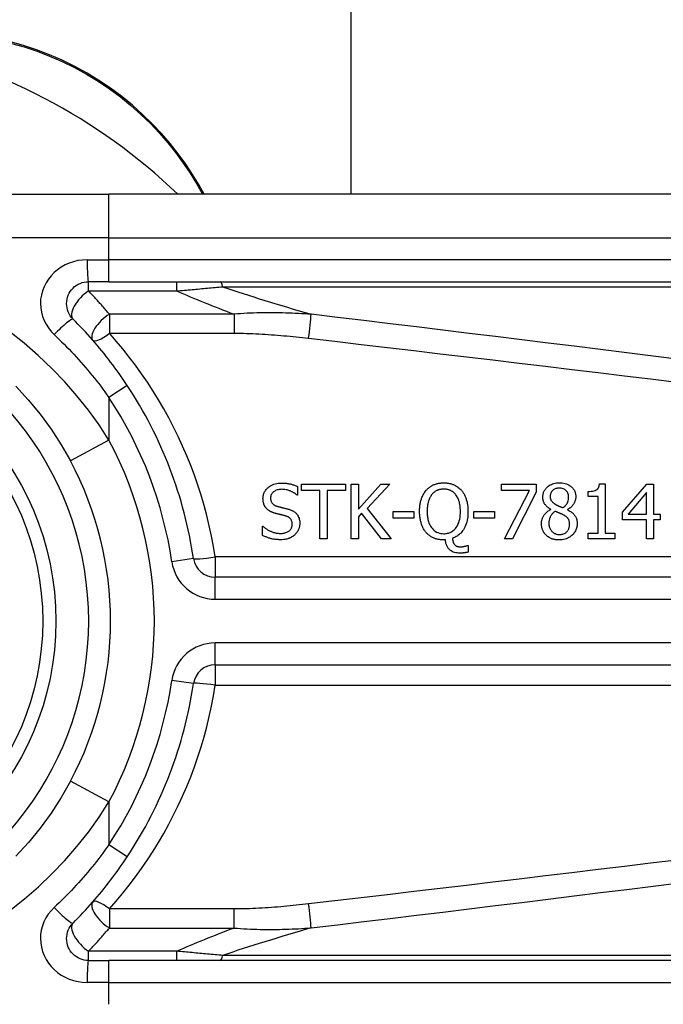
# Model space of a CAD drawing. Header units: inches. Extents: x 15 to 513, y 46 to 241.
# Tile 170 of 256: x 122.037 to 122.615, y 146.774 to 147.659. Entities that reach past the tile are written whole.
import ezdxf

# ---------------------------------------------------------------- set-up
doc = ezdxf.new("R2010")
doc.units = ezdxf.units.IN
doc.header["$MEASUREMENT"] = 0
doc.layers.add('Visible Edges(ANSI)', color=7, linetype='Continuous', lineweight=25)
doc.layers.add('Visible Tangent Edges(ANSI)', color=7, linetype='Continuous', lineweight=25)

msp = doc.modelspace()

# ---------------------------------------------------------------- linework, layer by layer
at = {"layer": 'Visible Edges(ANSI)'}
for p, q in [((122.33463, 147.50267), (122.33463, 162.37381)), ((122.20245, 147.50267), (122.19783, 147.51067)), ((121.87956, 147.50267), (122.11682, 147.50267)), ((122.76588, 147.50267), (122.11682, 147.50267)), ((122.11682, 147.42393), (122.09839, 147.42393)), ((122.11682, 147.42393), (122.76588, 147.42393)), ((122.29007, 147.24206), (122.32963, 147.24206)), ((122.29007, 147.23624), (122.29007, 147.24206)), ((122.32963, 147.24206), (122.32963, 147.23624)), ((122.33462, 147.19285), (122.33462, 147.24206)), ((122.33462, 147.24206), (122.34116, 147.24206)), ((122.34116, 147.24206), (122.34116, 147.21945)), ((122.34116, 147.21945), (122.36134, 147.24206)), ((122.36931, 147.24206), (122.34893, 147.22009)), ((122.36134, 147.24206), (122.36931, 147.24206)), ((122.46973, 147.23628), (122.46973, 147.24206)), ((122.46973, 147.24206), (122.50096, 147.24206)), ((122.50096, 147.24206), (122.50096, 147.23468)), ((122.55795, 147.24222), (122.56305, 147.24222)), ((122.56305, 147.24222), (122.56305, 147.19787)), ((122.57856, 147.2167), (122.60058, 147.24206)), ((122.60058, 147.24206), (122.60664, 147.24206)), ((122.60664, 147.24206), (122.60664, 147.21506)), ((122.28652, 147.23975), (122.28652, 147.23193)), ((122.30658, 147.23624), (122.29007, 147.23624)), ((122.30658, 147.19285), (122.30658, 147.23624)), ((122.32963, 147.23624), (122.31312, 147.23624)), ((122.31312, 147.23624), (122.31312, 147.19285)), ((122.49513, 147.23628), (122.46973, 147.23628)), ((122.47264, 147.19285), (122.49513, 147.23628)), ((122.50096, 147.23468), (122.47966, 147.19285)), ((122.54778, 147.23085), (122.54778, 147.23536)), ((122.6003, 147.23428), (122.58375, 147.21506)), ((122.6003, 147.21506), (122.6003, 147.23428)), ((122.28652, 147.23193), (122.28604, 147.23193)), ((122.55671, 147.23085), (122.54778, 147.23085)), ((122.55671, 147.19787), (122.55671, 147.23085)), ((122.34403, 147.21574), (122.34116, 147.21251)), ((122.36201, 147.19285), (122.34403, 147.21574)), ((122.34893, 147.22009), (122.37051, 147.19285)), ((122.37242, 147.21139), (122.37242, 147.21737)), ((122.37242, 147.21737), (122.39105, 147.21737)), ((122.39105, 147.21737), (122.39105, 147.21139)), ((122.44489, 147.21139), (122.44489, 147.21737)), ((122.44489, 147.21737), (122.46351, 147.21737)), ((122.46351, 147.21737), (122.46351, 147.21139)), ((122.51416, 147.21913), (122.51416, 147.21933)), ((122.52915, 147.21905), (122.52915, 147.21885)), ((122.57856, 147.20976), (122.57856, 147.2167)), ((122.58375, 147.21506), (122.6003, 147.21506)), ((122.60664, 147.21506), (122.6125, 147.21506)), ((122.6125, 147.21506), (122.6125, 147.20976)), ((122.34116, 147.21251), (122.34116, 147.19285)), ((122.39105, 147.21139), (122.37242, 147.21139)), ((122.46351, 147.21139), (122.44489, 147.21139)), ((122.6003, 147.20976), (122.57856, 147.20976)), ((122.6003, 147.19285), (122.6003, 147.20976)), ((122.60664, 147.20976), (122.60664, 147.19285)), ((122.6125, 147.20976), (122.60664, 147.20976)), ((122.25497, 147.20401), (122.25545, 147.20401)), ((122.25497, 147.1958), (122.25497, 147.20401)), ((122.54778, 147.19787), (122.55671, 147.19787)), ((122.54778, 147.19285), (122.54778, 147.19787)), ((122.56305, 147.19787), (122.57179, 147.19787)), ((122.57179, 147.19787), (122.57179, 147.19285)), ((122.31312, 147.19285), (122.30658, 147.19285)), ((122.34116, 147.19285), (122.33462, 147.19285)), ((122.37051, 147.19285), (122.36201, 147.19285)), ((122.41944, 147.19181), (122.41793, 147.19181)), ((122.47966, 147.19285), (122.47264, 147.19285)), ((122.57179, 147.19285), (122.54778, 147.19285)), ((122.60664, 147.19285), (122.6003, 147.19285)), ((122.43898, 147.18675), (122.43986, 147.18675)), ((122.43986, 147.18675), (122.43986, 147.1808)), ((122.86431, 147.15817), (122.21233, 147.15817)), ((122.21233, 147.07945), (122.86431, 147.07945)), ((122.09839, 146.81369), (122.11682, 146.81369)), ((122.76588, 146.81369), (122.11682, 146.81369))]:
    msp.add_line(p, q, dxfattribs=at)
at = {"layer": 'Visible Edges(ANSI)', "flags": 128}
for points in [[(122.19783, 147.51067), (122.19208, 147.52016), (122.18581, 147.52959), (122.17905, 147.53891), (122.17179, 147.54809), (122.16404, 147.55709), (122.15581, 147.56586), (122.14711, 147.57435), (122.13794, 147.58254), (122.12831, 147.59038), (122.11826, 147.5978), (122.10782, 147.6048), (122.09706, 147.61133), (122.08601, 147.61739), (122.07473, 147.62293), (122.06326, 147.62793), (122.05166, 147.63238), (122.03996, 147.63625), (122.02823, 147.63956)], [(122.08448, 147.39032), (122.08319, 147.39175), (122.08205, 147.39329), (122.08107, 147.39495), (122.08024, 147.3967), (122.07959, 147.39851), (122.07911, 147.40039), (122.07881, 147.4023), (122.07871, 147.40423), (122.0788, 147.40616), (122.07909, 147.40808), (122.07957, 147.40995), (122.08023, 147.41178), (122.08106, 147.41353), (122.08205, 147.41519), (122.08319, 147.41674), (122.08448, 147.41817), (122.0859, 147.41946), (122.08745, 147.42061), (122.0891, 147.4216), (122.09085, 147.42243), (122.09267, 147.42308), (122.09454, 147.42355), (122.09646, 147.42384), (122.09839, 147.42393)], [(122.13324, 147.33066), (122.13145, 147.33333), (122.12964, 147.33599), (122.12781, 147.33864), (122.12595, 147.34127), (122.12408, 147.34389), (122.12217, 147.34649), (122.12025, 147.34908), (122.11831, 147.35165), (122.11634, 147.3542), (122.11436, 147.35674), (122.11235, 147.35926), (122.11032, 147.36176), (122.10827, 147.36425), (122.1062, 147.36672), (122.10411, 147.36916), (122.102, 147.37159), (122.09987, 147.37401), (122.09773, 147.3764), (122.09556, 147.37877), (122.09338, 147.38112), (122.09118, 147.38345), (122.08896, 147.38576), (122.08673, 147.38805), (122.08448, 147.39032)], [(122.03306, 147.33008), (122.04423, 147.31778), (122.0548, 147.30485), (122.06468, 147.29134), (122.07381, 147.27732), (122.08211, 147.26284)], [(122.25533, 147.22886), (122.25535, 147.22966), (122.25542, 147.23046), (122.25553, 147.23125), (122.25569, 147.23202), (122.2559, 147.23279), (122.25616, 147.23355), (122.25647, 147.23429), (122.25682, 147.23501), (122.25723, 147.2357), (122.25767, 147.23636), (122.25815, 147.23699), (122.25868, 147.2376), (122.25924, 147.23819), (122.25991, 147.23881), (122.26069, 147.23946), (122.2616, 147.24011), (122.26264, 147.24074), (122.26381, 147.24134), (122.26509, 147.24185), (122.26641, 147.24226), (122.26775, 147.24257), (122.26912, 147.24278), (122.2705, 147.2429), (122.27188, 147.24294)], [(122.27188, 147.24294), (122.27245, 147.24293), (122.27302, 147.24292), (122.27359, 147.2429), (122.27415, 147.24287), (122.27472, 147.24284), (122.27529, 147.24279), (122.27585, 147.24274), (122.27642, 147.24268), (122.27698, 147.24261), (122.27754, 147.24252), (122.2781, 147.24243), (122.27866, 147.24233), (122.27922, 147.24222), (122.27977, 147.2421), (122.28035, 147.24197), (122.28095, 147.24182), (122.28158, 147.24164), (122.28223, 147.24145), (122.28291, 147.24123), (122.2836, 147.24099), (122.28431, 147.24072), (122.28504, 147.24043), (122.28577, 147.2401), (122.28652, 147.23975)], [(122.40209, 147.2364), (122.40259, 147.23695), (122.4031, 147.23747), (122.40363, 147.23798), (122.40417, 147.23846), (122.40474, 147.23892), (122.40532, 147.23935), (122.40592, 147.23977), (122.40654, 147.24016), (122.40717, 147.24053), (122.40782, 147.24087), (122.40849, 147.24119), (122.40917, 147.24149), (122.40987, 147.24176), (122.41057, 147.242), (122.41128, 147.24222), (122.412, 147.24241), (122.41273, 147.24258), (122.41346, 147.24272), (122.4142, 147.24284), (122.41494, 147.24293), (122.41568, 147.24301), (122.41643, 147.24306), (122.41718, 147.24309), (122.41793, 147.2431)], [(122.41793, 147.2431), (122.41856, 147.24309), (122.4192, 147.24307), (122.41983, 147.24303), (122.42046, 147.24298), (122.42109, 147.24291), (122.42171, 147.24283), (122.42233, 147.24273), (122.42295, 147.24261), (122.42357, 147.24247), (122.42418, 147.24232), (122.42478, 147.24215), (122.42539, 147.24196), (122.42598, 147.24174), (122.42657, 147.24151), (122.42719, 147.24125), (122.42787, 147.24093), (122.42859, 147.24055), (122.42936, 147.24012), (122.43014, 147.23962), (122.43094, 147.23905), (122.43171, 147.23844), (122.43244, 147.2378), (122.43314, 147.23712), (122.4338, 147.2364)], [(122.50702, 147.23022), (122.50704, 147.23096), (122.5071, 147.2317), (122.5072, 147.23243), (122.50734, 147.23316), (122.50753, 147.23387), (122.50777, 147.23458), (122.50805, 147.23527), (122.50838, 147.23594), (122.50875, 147.23658), (122.50915, 147.2372), (122.5096, 147.23779), (122.51008, 147.23836), (122.5106, 147.2389), (122.51121, 147.23947), (122.51191, 147.24005), (122.51272, 147.24064), (122.51364, 147.24121), (122.51468, 147.24174), (122.51582, 147.2422), (122.51699, 147.24257), (122.51818, 147.24284), (122.5194, 147.24303), (122.52062, 147.24314), (122.52185, 147.24318)], [(122.52185, 147.24318), (122.52319, 147.24314), (122.52451, 147.24303), (122.52583, 147.24283), (122.52712, 147.24253), (122.52839, 147.24213), (122.52958, 147.24163), (122.53062, 147.24108), (122.53151, 147.24052), (122.53227, 147.23995), (122.53289, 147.23941), (122.53341, 147.23891), (122.53388, 147.23839), (122.53432, 147.23785), (122.53473, 147.23729), (122.5351, 147.2367), (122.53543, 147.23609), (122.53573, 147.23546), (122.53598, 147.2348), (122.53619, 147.23413), (122.53636, 147.23345), (122.53649, 147.23276), (122.53658, 147.23206), (122.53663, 147.23136), (122.53665, 147.23065)], [(122.54778, 147.23536), (122.54915, 147.23539), (122.55051, 147.23548), (122.55183, 147.23566), (122.55307, 147.23592), (122.55419, 147.23629), (122.55502, 147.23667), (122.55557, 147.23702), (122.55588, 147.23726), (122.55613, 147.2375), (122.55637, 147.23775), (122.55658, 147.23801), (122.55678, 147.23829), (122.55696, 147.23858), (122.55712, 147.23889), (122.55726, 147.2392), (122.55739, 147.23952), (122.5575, 147.23985), (122.5576, 147.24018), (122.55769, 147.24051), (122.55776, 147.24085), (122.55782, 147.24119), (122.55787, 147.24153), (122.55791, 147.24188), (122.55795, 147.24222)], [(122.27232, 147.23727), (122.27147, 147.23726), (122.27062, 147.23719), (122.26977, 147.23709), (122.26893, 147.23693), (122.26811, 147.23671), (122.2673, 147.23644), (122.26655, 147.23611), (122.2659, 147.23576), (122.26533, 147.23541), (122.26485, 147.23505), (122.26444, 147.23471), (122.2641, 147.23439), (122.2638, 147.23406), (122.26351, 147.23372), (122.26326, 147.23336), (122.26302, 147.23298), (122.26281, 147.23259), (122.26263, 147.23218), (122.26248, 147.23175), (122.26236, 147.23132), (122.26227, 147.23088), (122.2622, 147.23044), (122.26216, 147.22999), (122.26215, 147.22954)], [(122.28604, 147.23193), (122.28568, 147.23225), (122.28531, 147.23256), (122.28493, 147.23286), (122.28454, 147.23315), (122.28414, 147.23344), (122.28373, 147.23371), (122.28332, 147.23397), (122.2829, 147.23422), (122.28248, 147.23447), (122.28205, 147.2347), (122.28162, 147.23493), (122.28118, 147.23515), (122.28074, 147.23535), (122.2803, 147.23556), (122.2798, 147.23577), (122.27922, 147.23601), (122.27855, 147.23625), (122.2778, 147.23649), (122.27696, 147.23672), (122.27606, 147.23692), (122.27513, 147.23707), (122.2742, 147.23719), (122.27326, 147.23725), (122.27232, 147.23727)], [(122.39619, 147.21741), (122.3962, 147.21821), (122.39622, 147.21902), (122.39625, 147.21982), (122.3963, 147.22062), (122.39636, 147.22143), (122.39645, 147.22223), (122.39654, 147.22303), (122.39666, 147.22383), (122.3968, 147.22462), (122.39695, 147.22541), (122.39713, 147.2262), (122.39732, 147.22697), (122.39754, 147.22774), (122.39778, 147.22851), (122.39805, 147.22927), (122.39835, 147.23006), (122.39868, 147.23085), (122.39905, 147.23165), (122.39945, 147.23246), (122.3999, 147.23326), (122.40038, 147.23406), (122.40091, 147.23485), (122.40148, 147.23563), (122.40209, 147.2364)], [(122.41797, 147.23743), (122.41752, 147.23743), (122.41708, 147.23741), (122.41664, 147.23739), (122.4162, 147.23735), (122.41576, 147.2373), (122.41532, 147.23725), (122.41489, 147.23717), (122.41446, 147.23709), (122.41403, 147.23699), (122.4136, 147.23688), (122.41318, 147.23675), (122.41276, 147.23661), (122.41235, 147.23646), (122.41193, 147.23628), (122.41148, 147.23607), (122.411, 147.23582), (122.4105, 147.23553), (122.40998, 147.23518), (122.40945, 147.23478), (122.40891, 147.23434), (122.40841, 147.23387), (122.40793, 147.23338), (122.40747, 147.23287), (122.40704, 147.23233)], [(122.42885, 147.23233), (122.42853, 147.23274), (122.42819, 147.23313), (122.42784, 147.23351), (122.42748, 147.23387), (122.4271, 147.23422), (122.42671, 147.23456), (122.4263, 147.23487), (122.42588, 147.23517), (122.42545, 147.23546), (122.425, 147.23572), (122.42454, 147.23597), (122.42407, 147.2362), (122.42359, 147.2364), (122.4231, 147.23659), (122.4226, 147.23676), (122.4221, 147.23691), (122.42159, 147.23703), (122.42108, 147.23714), (122.42057, 147.23724), (122.42005, 147.23731), (122.41953, 147.23736), (122.41901, 147.2374), (122.41849, 147.23743), (122.41797, 147.23743)], [(122.4338, 147.2364), (122.43426, 147.23584), (122.4347, 147.23527), (122.43512, 147.23469), (122.43551, 147.23409), (122.43589, 147.23347), (122.43624, 147.23285), (122.43657, 147.23221), (122.43689, 147.23157), (122.43719, 147.23091), (122.43746, 147.23025), (122.43772, 147.22957), (122.43797, 147.22887), (122.43822, 147.22814), (122.43844, 147.22737), (122.43866, 147.22656), (122.43886, 147.22572), (122.43904, 147.22483), (122.43921, 147.22391), (122.43935, 147.22294), (122.43947, 147.22193), (122.43957, 147.22087), (122.43964, 147.21977), (122.43969, 147.21862), (122.4397, 147.21741)], [(122.52181, 147.23831), (122.52105, 147.23829), (122.52029, 147.23822), (122.51954, 147.23809), (122.51881, 147.2379), (122.51809, 147.23765), (122.51743, 147.23735), (122.51686, 147.23702), (122.51637, 147.23669), (122.51596, 147.23636), (122.51563, 147.23606), (122.51535, 147.23577), (122.51508, 147.23546), (122.51485, 147.23515), (122.51463, 147.23481), (122.51443, 147.23447), (122.51425, 147.23411), (122.5141, 147.23373), (122.51397, 147.23335), (122.51387, 147.23297), (122.51378, 147.23257), (122.51372, 147.23218), (122.51367, 147.23178), (122.51365, 147.23138), (122.51364, 147.23097)], [(122.53019, 147.23057), (122.53018, 147.23097), (122.53016, 147.23136), (122.53012, 147.23175), (122.53006, 147.23214), (122.52998, 147.23252), (122.52988, 147.2329), (122.52976, 147.23327), (122.52962, 147.23364), (122.52946, 147.23401), (122.52929, 147.23436), (122.52909, 147.23469), (122.52888, 147.23502), (122.52865, 147.23534), (122.5284, 147.23564), (122.52814, 147.23593), (122.52784, 147.23623), (122.52743, 147.23659), (122.5269, 147.23698), (122.52623, 147.23737), (122.52541, 147.23773), (122.52454, 147.238), (122.52364, 147.23818), (122.52273, 147.23828), (122.52181, 147.23831)], [(122.25852, 147.21997), (122.25832, 147.22019), (122.25813, 147.22042), (122.25794, 147.22065), (122.25776, 147.22088), (122.25759, 147.22112), (122.25742, 147.22137), (122.25726, 147.22161), (122.2571, 147.22187), (122.25695, 147.22212), (122.25681, 147.22238), (122.25668, 147.22264), (122.25655, 147.22291), (122.25642, 147.22318), (122.25631, 147.22346), (122.25619, 147.22373), (122.25608, 147.22404), (122.25596, 147.22441), (122.25583, 147.22484), (122.2557, 147.22534), (122.25559, 147.2259), (122.25548, 147.22653), (122.2554, 147.22724), (122.25535, 147.22801), (122.25533, 147.22886)], [(122.26215, 147.22954), (122.26217, 147.22894), (122.26222, 147.22835), (122.26231, 147.22776), (122.26244, 147.22718), (122.26261, 147.22661), (122.26283, 147.22606), (122.26308, 147.22558), (122.26335, 147.22515), (122.26363, 147.22479), (122.26391, 147.22447), (122.26418, 147.22419), (122.26446, 147.22393), (122.26476, 147.22368), (122.26506, 147.22346), (122.26538, 147.22324), (122.26571, 147.22304), (122.26605, 147.22285), (122.26639, 147.22268), (122.26674, 147.22252), (122.2671, 147.22237), (122.26746, 147.22223), (122.26783, 147.2221), (122.2682, 147.22199), (122.26857, 147.22188)], [(122.40704, 147.23233), (122.40674, 147.23193), (122.40645, 147.23151), (122.40618, 147.23109), (122.40592, 147.23066), (122.40568, 147.23022), (122.40545, 147.22977), (122.40523, 147.22932), (122.40503, 147.22886), (122.40484, 147.2284), (122.40466, 147.22793), (122.40449, 147.22745), (122.40433, 147.22696), (122.40417, 147.22643), (122.40401, 147.22586), (122.40385, 147.22524), (122.4037, 147.22458), (122.40356, 147.22387), (122.40343, 147.22311), (122.40331, 147.22229), (122.40321, 147.22143), (122.40313, 147.22051), (122.40306, 147.21954), (122.40302, 147.2185), (122.40301, 147.21741)], [(122.43288, 147.21741), (122.43288, 147.21796), (122.43287, 147.21852), (122.43285, 147.21907), (122.43282, 147.21963), (122.43279, 147.22018), (122.43275, 147.22074), (122.4327, 147.22129), (122.43264, 147.22185), (122.43257, 147.2224), (122.43249, 147.22295), (122.4324, 147.2235), (122.4323, 147.22404), (122.43219, 147.22459), (122.43207, 147.22513), (122.43194, 147.22566), (122.43179, 147.22619), (122.43162, 147.22679), (122.4314, 147.22746), (122.43113, 147.2282), (122.4308, 147.22899), (122.43042, 147.22981), (122.42997, 147.23065), (122.42945, 147.2315), (122.42885, 147.23233)], [(122.51416, 147.21933), (122.51374, 147.21957), (122.51333, 147.21983), (122.51292, 147.22009), (122.51252, 147.22037), (122.51212, 147.22065), (122.51173, 147.22095), (122.51135, 147.22125), (122.51097, 147.22157), (122.51061, 147.22189), (122.51025, 147.22222), (122.50991, 147.22257), (122.50959, 147.22292), (122.50928, 147.22329), (122.50898, 147.22367), (122.50868, 147.2241), (122.50838, 147.22458), (122.50809, 147.22512), (122.50781, 147.22574), (122.50756, 147.22643), (122.50736, 147.22717), (122.5072, 147.22792), (122.5071, 147.22868), (122.50704, 147.22945), (122.50702, 147.23022)], [(122.51364, 147.23097), (122.51364, 147.23071), (122.51365, 147.23045), (122.51367, 147.23019), (122.5137, 147.22993), (122.51373, 147.22967), (122.51377, 147.22941), (122.51382, 147.22916), (122.51389, 147.2289), (122.51395, 147.22865), (122.51403, 147.2284), (122.51412, 147.22816), (122.51422, 147.22791), (122.51435, 147.22763), (122.51452, 147.22732), (122.51472, 147.22699), (122.51498, 147.22662), (122.51529, 147.22624), (122.51565, 147.22583), (122.51606, 147.22544), (122.51648, 147.22507), (122.51693, 147.22472), (122.51739, 147.22439), (122.51786, 147.22408), (122.51835, 147.2238)], [(122.51835, 147.2238), (122.51848, 147.22372), (122.51864, 147.22363), (122.51882, 147.22354), (122.51902, 147.22343), (122.51924, 147.22332), (122.51947, 147.2232), (122.51972, 147.22308), (122.51998, 147.22294), (122.52026, 147.22281), (122.52055, 147.22267), (122.52085, 147.22253), (122.52116, 147.22238), (122.52148, 147.22224), (122.5218, 147.22209), (122.52214, 147.22194), (122.52248, 147.2218), (122.52282, 147.22165), (122.52317, 147.22151), (122.52352, 147.22136), (122.52388, 147.22123), (122.52423, 147.22109), (122.52458, 147.22096), (122.52493, 147.22084), (122.52528, 147.22072)], [(122.52528, 147.22072), (122.52551, 147.2209), (122.52574, 147.22108), (122.52596, 147.22126), (122.52618, 147.22145), (122.5264, 147.22164), (122.52661, 147.22184), (122.52683, 147.22204), (122.52704, 147.22224), (122.52724, 147.22245), (122.52744, 147.22267), (122.52763, 147.22288), (122.52782, 147.2231), (122.528, 147.22333), (122.52818, 147.22356), (122.52835, 147.22379), (122.52851, 147.22403), (122.52866, 147.22427), (122.52888, 147.22465), (122.52916, 147.22523), (122.52948, 147.22603), (122.52978, 147.22704), (122.53001, 147.2282), (122.53015, 147.22938), (122.53019, 147.23057)], [(122.53665, 147.23065), (122.53664, 147.2302), (122.53661, 147.22975), (122.53657, 147.22931), (122.53651, 147.22886), (122.53643, 147.22842), (122.53633, 147.22799), (122.53622, 147.22755), (122.53609, 147.22712), (122.53595, 147.2267), (122.53579, 147.22627), (122.5356, 147.22583), (122.53538, 147.22534), (122.53511, 147.22481), (122.5348, 147.22425), (122.53444, 147.22366), (122.53402, 147.22307), (122.53354, 147.22247), (122.53301, 147.22187), (122.53244, 147.22131), (122.53184, 147.22078), (122.53121, 147.2203), (122.53055, 147.21985), (122.52986, 147.21943), (122.52915, 147.21905)], [(122.26666, 147.21562), (122.26637, 147.2157), (122.26608, 147.21578), (122.2658, 147.21586), (122.26551, 147.21595), (122.26522, 147.21604), (122.26494, 147.21614), (122.26466, 147.21623), (122.26437, 147.21633), (122.26409, 147.21644), (122.26381, 147.21655), (122.26353, 147.21666), (122.26326, 147.21677), (122.26298, 147.21689), (122.26271, 147.21702), (122.26244, 147.21714), (122.26217, 147.21727), (122.26189, 147.21742), (122.26154, 147.21761), (122.26113, 147.21785), (122.26067, 147.21814), (122.26017, 147.2185), (122.25964, 147.21892), (122.25909, 147.21941), (122.25852, 147.21997)], [(122.27555, 147.21339), (122.27518, 147.21349), (122.27484, 147.21358), (122.27451, 147.21367), (122.2742, 147.21376), (122.2739, 147.21384), (122.27361, 147.21391), (122.27332, 147.21398), (122.27304, 147.21405), (122.27276, 147.21412), (122.27248, 147.21419), (122.2722, 147.21426), (122.2719, 147.21433), (122.2716, 147.21441), (122.27128, 147.21448), (122.27094, 147.21456), (122.27059, 147.21465), (122.27021, 147.21474), (122.2698, 147.21484), (122.26937, 147.21494), (122.2689, 147.21506), (122.2684, 147.21518), (122.26786, 147.21532), (122.26728, 147.21546), (122.26666, 147.21562)], [(122.26857, 147.22188), (122.26903, 147.22176), (122.26948, 147.22164), (122.26994, 147.22152), (122.27038, 147.22141), (122.27083, 147.2213), (122.27127, 147.22119), (122.27171, 147.22108), (122.27214, 147.22097), (122.27258, 147.22087), (122.27301, 147.22076), (122.27343, 147.22066), (122.27386, 147.22056), (122.27427, 147.22045), (122.27469, 147.22035), (122.2751, 147.22025), (122.27551, 147.22015), (122.27592, 147.22004), (122.27632, 147.21994), (122.27672, 147.21983), (122.27712, 147.21973), (122.27751, 147.21962), (122.2779, 147.21951), (122.27828, 147.2194), (122.27866, 147.21929)], [(122.27866, 147.21929), (122.27919, 147.21912), (122.27971, 147.21894), (122.28023, 147.21874), (122.28075, 147.21853), (122.28126, 147.21831), (122.28176, 147.21807), (122.28225, 147.21781), (122.28273, 147.21754), (122.2832, 147.21724), (122.28366, 147.21693), (122.2841, 147.2166), (122.28455, 147.21623), (122.28503, 147.21579), (122.28553, 147.21527), (122.28603, 147.21466), (122.28652, 147.21397), (122.28699, 147.21318), (122.28739, 147.21234), (122.28773, 147.21148), (122.28799, 147.21059), (122.28819, 147.20967), (122.28833, 147.20875), (122.28841, 147.20782), (122.28843, 147.20689)], [(122.40205, 147.19851), (122.40156, 147.19911), (122.40109, 147.19972), (122.40065, 147.20035), (122.40023, 147.20099), (122.39983, 147.20165), (122.39946, 147.20233), (122.39911, 147.20301), (122.39879, 147.20371), (122.39848, 147.20442), (122.3982, 147.20514), (122.39794, 147.20588), (122.39769, 147.20663), (122.39746, 147.2074), (122.39724, 147.2082), (122.39705, 147.20902), (122.39687, 147.20985), (122.39672, 147.21072), (122.39658, 147.2116), (122.39646, 147.21251), (122.39637, 147.21344), (122.39629, 147.21439), (122.39624, 147.21537), (122.3962, 147.21638), (122.39619, 147.21741)], [(122.40301, 147.21741), (122.40302, 147.2164), (122.40306, 147.21537), (122.40312, 147.21434), (122.40321, 147.21331), (122.40334, 147.21228), (122.4035, 147.21126), (122.40369, 147.21024), (122.40393, 147.20924), (122.4042, 147.20826), (122.40452, 147.20729), (122.4049, 147.20631), (122.40536, 147.2053), (122.40592, 147.20427), (122.40658, 147.20324), (122.40736, 147.20221), (122.40826, 147.20123), (122.40924, 147.20033), (122.41031, 147.19955), (122.41146, 147.19887), (122.41269, 147.19832), (122.41396, 147.1979), (122.41528, 147.19761), (122.41662, 147.19745), (122.41797, 147.19739)], [(122.41797, 147.19739), (122.41881, 147.19741), (122.41964, 147.19748), (122.42047, 147.19758), (122.42129, 147.19774), (122.4221, 147.19794), (122.4229, 147.19819), (122.42368, 147.1985), (122.42443, 147.19885), (122.42516, 147.19926), (122.42585, 147.19971), (122.42652, 147.2002), (122.42715, 147.20074), (122.42777, 147.20134), (122.42845, 147.20208), (122.42919, 147.20303), (122.42995, 147.20419), (122.43069, 147.2056), (122.43135, 147.20719), (122.43187, 147.20884), (122.43226, 147.21053), (122.43255, 147.21223), (122.43274, 147.21395), (122.43285, 147.21569), (122.43288, 147.21741)], [(122.4397, 147.21741), (122.43967, 147.21581), (122.43959, 147.2142), (122.43944, 147.21259), (122.43922, 147.21099), (122.43893, 147.2094), (122.43856, 147.20783), (122.43809, 147.20629), (122.43754, 147.20479), (122.43693, 147.20339), (122.43627, 147.20213), (122.43559, 147.20099), (122.43489, 147.19998), (122.4342, 147.19908), (122.43352, 147.19829), (122.43286, 147.1976), (122.43218, 147.19695), (122.43147, 147.19634), (122.43073, 147.19577), (122.42996, 147.19524), (122.42916, 147.19475), (122.42833, 147.1943), (122.42749, 147.19389), (122.42663, 147.19353), (122.42574, 147.19321)], [(122.50582, 147.20645), (122.50583, 147.20698), (122.50586, 147.20752), (122.50591, 147.20805), (122.50598, 147.20857), (122.50607, 147.20909), (122.50618, 147.20961), (122.50631, 147.21012), (122.50647, 147.21063), (122.50664, 147.21114), (122.50683, 147.21164), (122.50706, 147.21214), (122.50732, 147.21268), (122.50762, 147.21324), (122.50798, 147.21382), (122.50838, 147.21442), (122.50885, 147.21502), (122.50937, 147.21563), (122.50996, 147.21623), (122.51059, 147.21681), (122.51125, 147.21735), (122.51194, 147.21784), (122.51266, 147.21831), (122.5134, 147.21873), (122.51416, 147.21913)], [(122.51811, 147.21745), (122.51775, 147.21721), (122.5174, 147.21696), (122.51706, 147.2167), (122.51674, 147.21642), (122.51642, 147.21614), (122.51611, 147.21585), (122.51581, 147.21555), (122.51552, 147.21524), (122.51525, 147.21491), (122.51498, 147.21458), (122.51472, 147.21424), (122.51448, 147.21388), (122.51423, 147.2135), (122.51398, 147.21307), (122.51374, 147.2126), (122.5135, 147.21209), (122.51327, 147.21153), (122.51306, 147.21092), (122.51288, 147.21027), (122.51273, 147.20961), (122.51262, 147.20895), (122.51254, 147.20828), (122.5125, 147.2076), (122.51248, 147.20693)], [(122.52532, 147.21438), (122.52517, 147.21447), (122.52501, 147.21456), (122.52485, 147.21464), (122.52468, 147.21473), (122.5245, 147.21481), (122.52431, 147.2149), (122.52412, 147.21499), (122.52391, 147.21508), (122.52369, 147.21518), (122.52346, 147.21528), (122.52322, 147.21538), (122.52295, 147.21549), (122.52267, 147.21561), (122.52238, 147.21573), (122.52206, 147.21586), (122.52172, 147.21599), (122.52136, 147.21614), (122.52098, 147.21629), (122.52057, 147.21646), (122.52013, 147.21663), (122.51967, 147.21682), (122.51918, 147.21702), (122.51866, 147.21723), (122.51811, 147.21745)], [(122.52915, 147.21885), (122.52985, 147.21852), (122.53054, 147.21816), (122.53121, 147.21778), (122.53187, 147.21737), (122.53252, 147.21694), (122.53314, 147.21648), (122.53374, 147.216), (122.53432, 147.21548), (122.53486, 147.21494), (122.53535, 147.21438), (122.53578, 147.21384), (122.53616, 147.21329), (122.53648, 147.21275), (122.53676, 147.21221), (122.53699, 147.21167), (122.5372, 147.21112), (122.53737, 147.21057), (122.53751, 147.21001), (122.53763, 147.20945), (122.53773, 147.20888), (122.5378, 147.2083), (122.53785, 147.20772), (122.53788, 147.20715), (122.53789, 147.20657)], [(122.28161, 147.20585), (122.2816, 147.20647), (122.28155, 147.20708), (122.28145, 147.20769), (122.28132, 147.20829), (122.28113, 147.20888), (122.2809, 147.20944), (122.28064, 147.20993), (122.28037, 147.21035), (122.2801, 147.21071), (122.27983, 147.21101), (122.27958, 147.21126), (122.27932, 147.2115), (122.27905, 147.21172), (122.27876, 147.21193), (122.27847, 147.21212), (122.27817, 147.2123), (122.27786, 147.21247), (122.27755, 147.21263), (122.27722, 147.21278), (122.2769, 147.21292), (122.27656, 147.21305), (122.27623, 147.21317), (122.27589, 147.21328), (122.27555, 147.21339)], [(122.28843, 147.20689), (122.28843, 147.2064), (122.2884, 147.20591), (122.28836, 147.20542), (122.2883, 147.20494), (122.28823, 147.20446), (122.28814, 147.20399), (122.28803, 147.20352), (122.28791, 147.20305), (122.28777, 147.20258), (122.28762, 147.20212), (122.28745, 147.20166), (122.28727, 147.2012), (122.28707, 147.20075), (122.28686, 147.20031), (122.28663, 147.19988), (122.2864, 147.19946), (122.28614, 147.19905), (122.28587, 147.19864), (122.28559, 147.19824), (122.28529, 147.19786), (122.28498, 147.19749), (122.28466, 147.19712), (122.28432, 147.19678), (122.28397, 147.19644)], [(122.51005, 147.19596), (122.50975, 147.19625), (122.50947, 147.19655), (122.5092, 147.19686), (122.50893, 147.19717), (122.50868, 147.19749), (122.50844, 147.19782), (122.50821, 147.19816), (122.50799, 147.1985), (122.50778, 147.19885), (122.50758, 147.19921), (122.50739, 147.19958), (122.50721, 147.19995), (122.50704, 147.20033), (122.50687, 147.20074), (122.5067, 147.20118), (122.50654, 147.20167), (122.50639, 147.20219), (122.50624, 147.20276), (122.50611, 147.20336), (122.50601, 147.20397), (122.50593, 147.20459), (122.50587, 147.2052), (122.50583, 147.20582), (122.50582, 147.20645)], [(122.51248, 147.20693), (122.5125, 147.20614), (122.51257, 147.20536), (122.51269, 147.20458), (122.51286, 147.20382), (122.51308, 147.20307), (122.51336, 147.20233), (122.51369, 147.20164), (122.51405, 147.20102), (122.51444, 147.20044), (122.51484, 147.19993), (122.51525, 147.19947), (122.51566, 147.19906), (122.51609, 147.19867), (122.51654, 147.19832), (122.51701, 147.198), (122.5175, 147.19771), (122.51802, 147.19745), (122.51855, 147.19723), (122.5191, 147.19704), (122.51965, 147.19689), (122.52021, 147.19678), (122.52078, 147.1967), (122.52136, 147.19665), (122.52193, 147.19664)], [(122.53789, 147.20657), (122.53786, 147.2057), (122.5378, 147.20485), (122.53768, 147.204), (122.53752, 147.20316), (122.5373, 147.20233), (122.53703, 147.20151), (122.53671, 147.20071), (122.53634, 147.19993), (122.53592, 147.19918), (122.53545, 147.19846), (122.53494, 147.19777), (122.53439, 147.19711), (122.5338, 147.19648), (122.53312, 147.19584), (122.53235, 147.19518), (122.53148, 147.19453), (122.5305, 147.19391), (122.52941, 147.19334), (122.52822, 147.19283), (122.52699, 147.19242), (122.52573, 147.19211), (122.52445, 147.19189), (122.52316, 147.19177), (122.52185, 147.19173)], [(122.53111, 147.20593), (122.5311, 147.20646), (122.53107, 147.20699), (122.53101, 147.20753), (122.53093, 147.20806), (122.53083, 147.20858), (122.53068, 147.20909), (122.53051, 147.20959), (122.53031, 147.21005), (122.5301, 147.21045), (122.52986, 147.21082), (122.52962, 147.21115), (122.52937, 147.21145), (122.52911, 147.21173), (122.52883, 147.212), (122.52853, 147.21226), (122.52821, 147.21252), (122.52789, 147.21277), (122.52755, 147.21302), (122.52719, 147.21326), (122.52683, 147.2135), (122.52646, 147.21373), (122.52609, 147.21395), (122.52571, 147.21417), (122.52532, 147.21438)], [(122.25545, 147.20401), (122.25592, 147.20358), (122.25641, 147.20317), (122.25689, 147.20276), (122.25739, 147.20237), (122.2579, 147.202), (122.25842, 147.20164), (122.25895, 147.20129), (122.25948, 147.20096), (122.26003, 147.20064), (122.26058, 147.20034), (122.26114, 147.20005), (122.26172, 147.19977), (122.2623, 147.19951), (122.26289, 147.19926), (122.26351, 147.19902), (122.26418, 147.19878), (122.26488, 147.19855), (122.26561, 147.19834), (122.26638, 147.19814), (122.26718, 147.19797), (122.26801, 147.19783), (122.26887, 147.19772), (122.26975, 147.19766), (122.27065, 147.19763)], [(122.27065, 147.19763), (122.27154, 147.19765), (122.27244, 147.1977), (122.27335, 147.19779), (122.27424, 147.19793), (122.27512, 147.19812), (122.27598, 147.19837), (122.27679, 147.19867), (122.27748, 147.199), (122.27808, 147.19934), (122.2786, 147.1997), (122.27903, 147.20005), (122.27941, 147.20039), (122.27976, 147.20075), (122.28008, 147.20114), (122.28038, 147.20154), (122.28064, 147.20197), (122.28088, 147.20241), (122.28108, 147.20288), (122.28125, 147.20335), (122.28139, 147.20384), (122.28149, 147.20434), (122.28156, 147.20484), (122.2816, 147.20534), (122.28161, 147.20585)], [(122.41793, 147.19181), (122.41718, 147.19182), (122.41644, 147.19185), (122.4157, 147.1919), (122.41497, 147.19197), (122.41423, 147.19206), (122.41351, 147.19218), (122.41278, 147.19231), (122.41206, 147.19248), (122.41135, 147.19266), (122.41064, 147.19287), (122.40994, 147.19311), (122.40925, 147.19338), (122.40857, 147.19367), (122.40789, 147.19398), (122.40723, 147.19433), (122.40659, 147.19469), (122.40596, 147.19509), (122.40534, 147.19551), (122.40474, 147.19595), (122.40417, 147.19642), (122.40361, 147.19691), (122.40307, 147.19742), (122.40255, 147.19796), (122.40205, 147.19851)], [(122.52193, 147.19664), (122.52272, 147.19666), (122.52349, 147.19673), (122.52426, 147.19686), (122.52502, 147.19704), (122.52575, 147.19729), (122.52645, 147.1976), (122.52708, 147.19794), (122.52763, 147.19831), (122.52811, 147.19869), (122.52854, 147.19907), (122.52891, 147.19946), (122.52926, 147.19987), (122.52957, 147.2003), (122.52985, 147.20075), (122.53011, 147.20122), (122.53033, 147.20171), (122.53053, 147.20221), (122.53069, 147.20273), (122.53083, 147.20325), (122.53093, 147.20378), (122.53101, 147.20431), (122.53107, 147.20485), (122.5311, 147.20539), (122.53111, 147.20593)], [(122.27113, 147.19197), (122.27043, 147.19198), (122.26973, 147.19199), (122.26903, 147.19202), (122.26832, 147.19205), (122.26761, 147.1921), (122.2669, 147.19217), (122.26619, 147.19225), (122.26548, 147.19234), (122.26478, 147.19245), (122.26409, 147.19258), (122.2634, 147.19273), (122.26272, 147.1929), (122.26205, 147.19308), (122.26139, 147.19328), (122.26074, 147.19349), (122.26008, 147.19371), (122.25943, 147.19394), (122.25878, 147.19418), (122.25814, 147.19442), (122.2575, 147.19468), (122.25686, 147.19495), (122.25623, 147.19522), (122.2556, 147.1955), (122.25497, 147.1958)], [(122.28397, 147.19644), (122.28367, 147.19617), (122.28336, 147.19591), (122.28305, 147.19566), (122.28274, 147.19541), (122.28242, 147.19518), (122.2821, 147.19495), (122.28177, 147.19473), (122.28143, 147.19452), (122.28109, 147.19432), (122.28075, 147.19412), (122.2804, 147.19393), (122.28005, 147.19375), (122.27969, 147.19358), (122.27932, 147.19342), (122.27895, 147.19326), (122.27858, 147.19311), (122.27813, 147.19295), (122.27756, 147.19276), (122.27686, 147.19257), (122.27603, 147.19239), (122.27504, 147.19223), (122.2739, 147.19209), (122.2726, 147.192), (122.27113, 147.19197)], [(122.4322, 147.17989), (122.43104, 147.17992), (122.42987, 147.18004), (122.42873, 147.18023), (122.4276, 147.18052), (122.42651, 147.18092), (122.4255, 147.18138), (122.42463, 147.18189), (122.42389, 147.18241), (122.42327, 147.18292), (122.42276, 147.1834), (122.42231, 147.18389), (122.4219, 147.18439), (122.42152, 147.18492), (122.42117, 147.18548), (122.42086, 147.18605), (122.42058, 147.18665), (122.42033, 147.18727), (122.42012, 147.1879), (122.41993, 147.18853), (122.41978, 147.18918), (122.41966, 147.18983), (122.41956, 147.19049), (122.41949, 147.19115), (122.41944, 147.19181)], [(122.42574, 147.19321), (122.42576, 147.193), (122.42578, 147.1928), (122.42581, 147.19259), (122.42583, 147.19238), (122.42586, 147.19218), (122.42589, 147.19197), (122.42593, 147.19177), (122.42596, 147.19156), (122.426, 147.19136), (122.42604, 147.19116), (122.42609, 147.19095), (122.42614, 147.19075), (122.42619, 147.19055), (122.42624, 147.19035), (122.4263, 147.19015), (122.42636, 147.18995), (122.42643, 147.18974), (122.42652, 147.18949), (122.42664, 147.18919), (122.42679, 147.18887), (122.42696, 147.18853), (122.42715, 147.1882), (122.42737, 147.18788), (122.42762, 147.18758)], [(122.52185, 147.19173), (122.52141, 147.19174), (122.52098, 147.19175), (122.52054, 147.19177), (122.5201, 147.1918), (122.51966, 147.19183), (122.51923, 147.19188), (122.51879, 147.19194), (122.51836, 147.192), (122.51793, 147.19208), (122.5175, 147.19216), (122.51708, 147.19226), (122.51665, 147.19237), (122.51623, 147.19248), (122.51581, 147.19261), (122.51539, 147.19275), (122.51497, 147.1929), (122.51448, 147.1931), (122.51391, 147.19335), (122.51328, 147.19365), (122.51262, 147.19402), (122.51193, 147.19445), (122.51128, 147.19491), (122.51065, 147.19542), (122.51005, 147.19596)], [(122.42762, 147.18758), (122.42777, 147.18741), (122.42793, 147.18725), (122.4281, 147.1871), (122.42827, 147.18695), (122.42845, 147.18681), (122.42864, 147.18668), (122.42882, 147.18655), (122.42902, 147.18643), (122.42922, 147.18632), (122.42943, 147.18622), (122.42964, 147.18613), (122.42986, 147.18604), (122.4301, 147.18596), (122.43034, 147.18589), (122.4306, 147.18583), (122.43087, 147.18578), (122.43117, 147.18573), (122.43146, 147.18569), (122.43177, 147.18565), (122.43207, 147.18563), (122.43238, 147.18561), (122.43268, 147.1856), (122.43298, 147.18559), (122.43328, 147.18559)], [(122.43986, 147.1808), (122.43946, 147.18071), (122.43907, 147.18062), (122.43868, 147.18054), (122.4383, 147.18047), (122.43793, 147.1804), (122.43758, 147.18034), (122.43723, 147.18028), (122.43689, 147.18023), (122.43657, 147.18019), (122.43626, 147.18014), (122.43597, 147.18011), (122.43568, 147.18008), (122.43539, 147.18005), (122.4351, 147.18002), (122.43481, 147.17999), (122.43452, 147.17997), (122.43423, 147.17995), (122.43394, 147.17993), (122.43365, 147.17992), (122.43336, 147.17991), (122.43307, 147.1799), (122.43278, 147.17989), (122.43249, 147.17989), (122.4322, 147.17989)], [(122.43328, 147.18559), (122.43345, 147.18559), (122.43362, 147.1856), (122.43379, 147.1856), (122.43396, 147.18562), (122.43413, 147.18563), (122.43431, 147.18565), (122.43448, 147.18566), (122.43465, 147.18569), (122.43483, 147.18571), (122.435, 147.18574), (122.43517, 147.18576), (122.43535, 147.18579), (122.43552, 147.18582), (122.43569, 147.18586), (122.43586, 147.18589), (122.43602, 147.18593), (122.43619, 147.18596), (122.43635, 147.186), (122.43657, 147.18605), (122.43695, 147.18614), (122.43743, 147.18627), (122.43797, 147.18641), (122.43851, 147.18658), (122.43898, 147.18675)], [(122.08211, 146.97478), (122.07382, 146.96027), (122.06472, 146.9462), (122.05488, 146.93266), (122.04433, 146.91972), (122.03314, 146.90743)], [(122.08448, 146.8473), (122.08673, 146.84957), (122.08896, 146.85186), (122.09118, 146.85417), (122.09338, 146.8565), (122.09556, 146.85886), (122.09773, 146.86123), (122.09987, 146.86362), (122.102, 146.86603), (122.10411, 146.86846), (122.1062, 146.87091), (122.10827, 146.87338), (122.11032, 146.87586), (122.11235, 146.87837), (122.11436, 146.88089), (122.11634, 146.88342), (122.11831, 146.88598), (122.12025, 146.88855), (122.12217, 146.89114), (122.12408, 146.89374), (122.12595, 146.89636), (122.12781, 146.89899), (122.12964, 146.90163), (122.13145, 146.90429), (122.13324, 146.90697)], [(122.09839, 146.81369), (122.09647, 146.81379), (122.09457, 146.81408), (122.0927, 146.81456), (122.09089, 146.81521), (122.08914, 146.81603), (122.08749, 146.81701), (122.08594, 146.81815), (122.0845, 146.81943), (122.08321, 146.82085), (122.08206, 146.8224), (122.08107, 146.82406), (122.08024, 146.82581), (122.07959, 146.82764), (122.07911, 146.82952), (122.07881, 146.83143), (122.07871, 146.83336), (122.0788, 146.83529), (122.07908, 146.8372), (122.07955, 146.83909), (122.08021, 146.84091), (122.08103, 146.84266), (122.08203, 146.84432), (122.08318, 146.84588), (122.08448, 146.8473)]]:
    msp.add_lwpolyline(points, dxfattribs=at)
at = {"layer": 'Visible Edges(ANSI)'}
msp.add_circle((121.81313, 147.11881), 0.25591, dxfattribs=at)
for centre, radius, start, end in [((121.81313, 147.11967), 0.52953, 46.3272, 78.3795), ((121.81313, 147.11881), 0.38386, 8.41327, 33.49631), ((121.81313, 147.11881), 0.30512, 331.83282, 28.16718), ((122.21233, 147.17786), 0.01969, 188.41327, 270), ((122.21233, 147.05977), 0.01969, 90, 171.58673), ((121.81313, 147.11881), 0.38386, 326.50369, 351.58673)]:
    msp.add_arc(centre, radius, start, end, dxfattribs=at)
at = {"layer": 'Visible Tangent Edges(ANSI)'}
for p, q in [((122.19545, 147.51212), (122.20097, 147.50267)), ((122.11682, 147.4633), (122.11682, 147.50267)), ((122.11682, 147.4633), (121.84567, 147.4633)), ((122.11682, 147.4633), (122.76588, 147.4633)), ((122.11682, 147.44362), (122.11682, 147.4633)), ((122.09716, 147.44362), (122.11682, 147.44362)), ((122.11682, 147.42393), (122.11682, 147.44362)), ((122.76588, 147.44362), (122.11682, 147.44362)), ((122.09839, 147.41559), (122.09839, 147.42393)), ((122.17774, 147.41559), (122.17774, 147.42393)), ((122.21907, 147.41934), (122.76821, 147.41934)), ((122.09839, 147.41559), (122.17774, 147.41559)), ((122.22937, 147.3947), (122.11716, 147.3947)), ((122.11716, 147.3947), (122.11716, 147.3776)), ((122.22937, 147.3947), (122.22937, 147.3776)), ((122.11716, 147.3776), (122.22937, 147.3776)), ((122.13324, 147.33066), (122.11682, 147.31979)), ((122.11682, 147.31979), (122.11682, 147.28143)), ((122.11682, 147.28143), (122.08211, 147.26284)), ((122.19286, 147.17498), (122.17338, 147.1721)), ((122.86431, 147.17647), (122.21233, 147.17647)), ((122.21233, 147.17647), (122.21233, 147.15817)), ((122.21233, 147.13849), (122.21233, 147.15817)), ((122.21233, 147.13849), (122.86431, 147.13849)), ((122.21233, 147.07945), (122.21233, 147.09914)), ((122.86431, 147.09914), (122.21233, 147.09914)), ((122.21233, 147.07945), (122.21233, 147.06116)), ((122.19286, 147.06265), (122.17338, 147.06553)), ((122.21233, 147.06116), (122.86431, 147.06116)), ((122.11682, 146.9562), (122.08211, 146.97478)), ((122.11682, 146.9562), (122.11682, 146.91783)), ((122.13324, 146.90697), (122.11682, 146.91783)), ((122.22937, 146.86002), (122.11716, 146.86002)), ((122.11716, 146.86002), (122.11716, 146.84292)), ((122.22937, 146.84292), (122.22937, 146.86002)), ((122.11716, 146.84292), (122.22937, 146.84292)), ((122.09839, 146.81369), (122.09839, 146.82204)), ((122.17774, 146.82204), (122.09839, 146.82204)), ((122.17774, 146.81369), (122.17774, 146.82204)), ((122.76821, 146.81829), (122.21907, 146.81829)), ((122.11682, 146.79401), (122.11682, 146.81369)), ((122.11682, 146.79401), (122.09716, 146.79401)), ((122.11682, 146.79401), (122.76588, 146.79401)), ((122.11682, 146.77432), (122.11682, 146.79401))]:
    msp.add_line(p, q, dxfattribs=at)
at = {"layer": 'Visible Tangent Edges(ANSI)', "flags": 128}
for points in [[(122.02919, 147.63819), (122.04067, 147.63493), (122.05212, 147.63112), (122.06347, 147.62675), (122.0747, 147.62184), (122.08574, 147.6164), (122.09656, 147.61048), (122.1071, 147.60408), (122.11732, 147.59723), (122.12718, 147.58997), (122.13662, 147.58231), (122.14561, 147.57431), (122.15415, 147.566), (122.16223, 147.55744), (122.16984, 147.54865), (122.17697, 147.53969), (122.18362, 147.53059), (122.18979, 147.52138), (122.19545, 147.51212)], [(122.09716, 147.44362), (122.09305, 147.44342), (122.08896, 147.44286), (122.08495, 147.44191), (122.08107, 147.44061), (122.07735, 147.43895), (122.07382, 147.43697), (122.07052, 147.43468), (122.06748, 147.4321), (122.06474, 147.42924), (122.0623, 147.42613), (122.06018, 147.42281), (122.05841, 147.41931), (122.05701, 147.41566), (122.05599, 147.4119), (122.05537, 147.40808), (122.05517, 147.40421), (122.0554, 147.40035), (122.05603, 147.39653), (122.05705, 147.39278), (122.05845, 147.38915), (122.0602, 147.38565), (122.06231, 147.38234), (122.06473, 147.37925), (122.06748, 147.3764)], [(122.17774, 147.41559), (122.17947, 147.41575), (122.18121, 147.41591), (122.18294, 147.41607), (122.18467, 147.41623), (122.18641, 147.4164), (122.18814, 147.41655), (122.18987, 147.41671), (122.1916, 147.41687), (122.19333, 147.41703), (122.19505, 147.41719), (122.19678, 147.41735), (122.1985, 147.4175), (122.20023, 147.41766), (122.20195, 147.41782), (122.20367, 147.41797), (122.20539, 147.41812), (122.20711, 147.41828), (122.20882, 147.41843), (122.21054, 147.41858), (122.21225, 147.41874), (122.21396, 147.41889), (122.21566, 147.41904), (122.21737, 147.41919), (122.21907, 147.41934)], [(122.11716, 147.3947), (122.11641, 147.39561), (122.11564, 147.3965), (122.11488, 147.3974), (122.11412, 147.39829), (122.11335, 147.39919), (122.11258, 147.40007), (122.11181, 147.40096), (122.11103, 147.40184), (122.11026, 147.40272), (122.10948, 147.4036), (122.1087, 147.40447), (122.10792, 147.40534), (122.10714, 147.40621), (122.10635, 147.40708), (122.10556, 147.40794), (122.10477, 147.4088), (122.10398, 147.40966), (122.10319, 147.41052), (122.1024, 147.41137), (122.1016, 147.41222), (122.1008, 147.41306), (122.1, 147.41391), (122.0992, 147.41475), (122.09839, 147.41559)], [(122.29867, 147.39462), (122.29582, 147.39481), (122.29297, 147.39498), (122.29012, 147.39515), (122.28726, 147.3953), (122.2844, 147.39544), (122.28153, 147.39556), (122.27867, 147.39567), (122.2758, 147.39577), (122.27292, 147.39585), (122.27004, 147.39591), (122.26716, 147.39596), (122.26428, 147.39598), (122.26139, 147.396), (122.2585, 147.39599), (122.2556, 147.39596), (122.2527, 147.39592), (122.2498, 147.39585), (122.24689, 147.39576), (122.24398, 147.39565), (122.24106, 147.39551), (122.23815, 147.39535), (122.23522, 147.39516), (122.2323, 147.39495), (122.22937, 147.3947)], [(122.63, 147.35409), (122.60634, 147.35704), (122.58267, 147.35998), (122.55901, 147.36291), (122.53535, 147.36584), (122.51168, 147.36875), (122.48802, 147.37166), (122.46435, 147.37456), (122.44068, 147.37745), (122.41702, 147.38033), (122.39335, 147.38321), (122.36968, 147.38607), (122.34601, 147.38893), (122.32234, 147.39178), (122.29867, 147.39462)], [(122.11682, 147.28143), (122.10794, 147.29513), (122.0983, 147.30848), (122.08796, 147.32144), (122.07697, 147.33396), (122.06539, 147.34602), (122.05327, 147.35757), (122.04066, 147.36858), (122.02762, 147.379)], [(122.06748, 147.3764), (122.06975, 147.37425), (122.07202, 147.37207), (122.07426, 147.36988), (122.07649, 147.36767), (122.0787, 147.36544), (122.08089, 147.36319), (122.08306, 147.36092), (122.08521, 147.35863), (122.08735, 147.35633), (122.08946, 147.354), (122.09155, 147.35166), (122.09363, 147.3493), (122.09568, 147.34693), (122.09771, 147.34454), (122.09972, 147.34213), (122.10171, 147.33971), (122.10368, 147.33727), (122.10563, 147.33481), (122.10755, 147.33235), (122.10945, 147.32986), (122.11133, 147.32737), (122.11318, 147.32485), (122.11501, 147.32233), (122.11682, 147.31979)], [(122.21233, 147.17647), (122.21079, 147.18586), (122.20901, 147.1952), (122.20701, 147.20449), (122.20478, 147.21372), (122.20233, 147.22288), (122.19966, 147.23197), (122.19677, 147.24098), (122.19367, 147.24991), (122.19035, 147.25875), (122.18682, 147.26749), (122.18308, 147.27614), (122.17914, 147.28468), (122.175, 147.29311), (122.17066, 147.30143), (122.16613, 147.30962), (122.16141, 147.3177), (122.1565, 147.32566), (122.15141, 147.33349), (122.14613, 147.34119), (122.14068, 147.34875), (122.13505, 147.35618), (122.12926, 147.36347), (122.12329, 147.37061), (122.11716, 147.3776)], [(122.22937, 147.3776), (122.23217, 147.37759), (122.23497, 147.37756), (122.23777, 147.37751), (122.24056, 147.37744), (122.24336, 147.37735), (122.24616, 147.37725), (122.24896, 147.37713), (122.25175, 147.37699), (122.25455, 147.37684), (122.25734, 147.37667), (122.26014, 147.37649), (122.26293, 147.37629), (122.26572, 147.37609), (122.26851, 147.37587), (122.2713, 147.37564), (122.27409, 147.3754), (122.27687, 147.37514), (122.27966, 147.37488), (122.28244, 147.37461), (122.28523, 147.37432), (122.28801, 147.37403), (122.29079, 147.37373), (122.29357, 147.37342), (122.29635, 147.3731)], [(122.29635, 147.3731), (122.32002, 147.37033), (122.34369, 147.36756), (122.36736, 147.36478), (122.39103, 147.36199), (122.41469, 147.3592), (122.43836, 147.35639), (122.46203, 147.35358), (122.48569, 147.35076), (122.50936, 147.34793), (122.53302, 147.34509), (122.55669, 147.34224), (122.58035, 147.33938), (122.60401, 147.33652), (122.62768, 147.33365)], [(122.11716, 146.86002), (122.12329, 146.86702), (122.12926, 146.87416), (122.13505, 146.88145), (122.14068, 146.88887), (122.14613, 146.89644), (122.15141, 146.90414), (122.1565, 146.91196), (122.16141, 146.91992), (122.16613, 146.928), (122.17066, 146.9362), (122.175, 146.94452), (122.17914, 146.95295), (122.18308, 146.96149), (122.18682, 146.97013), (122.19035, 146.97888), (122.19366, 146.98772), (122.19677, 146.99665), (122.19966, 147.00566), (122.20233, 147.01475), (122.20478, 147.02391), (122.20701, 147.03314), (122.20901, 147.04243), (122.21079, 147.05177), (122.21233, 147.06116)], [(122.02773, 146.85861), (122.0408, 146.869), (122.05343, 146.87998), (122.06556, 146.89151), (122.07712, 146.90356), (122.08806, 146.9161), (122.09835, 146.92909), (122.10795, 146.94247), (122.11682, 146.9562)], [(122.11682, 146.91783), (122.11501, 146.91529), (122.11318, 146.91277), (122.11133, 146.91026), (122.10945, 146.90776), (122.10755, 146.90528), (122.10563, 146.90281), (122.10368, 146.90036), (122.10171, 146.89792), (122.09972, 146.8955), (122.09771, 146.89309), (122.09568, 146.8907), (122.09363, 146.88832), (122.09155, 146.88596), (122.08946, 146.88362), (122.08735, 146.8813), (122.08521, 146.87899), (122.08306, 146.87671), (122.08089, 146.87444), (122.0787, 146.87219), (122.07649, 146.86996), (122.07426, 146.86774), (122.07202, 146.86555), (122.06975, 146.86338), (122.06748, 146.86123)], [(122.62768, 146.90398), (122.60401, 146.90111), (122.58035, 146.89824), (122.55669, 146.89539), (122.53302, 146.89254), (122.50936, 146.8897), (122.48569, 146.88687), (122.46203, 146.88405), (122.43836, 146.88123), (122.41469, 146.87843), (122.39103, 146.87563), (122.36736, 146.87284), (122.34369, 146.87006), (122.32002, 146.86729), (122.29635, 146.86453)], [(122.29867, 146.84301), (122.32234, 146.84585), (122.34601, 146.8487), (122.36968, 146.85156), (122.39335, 146.85442), (122.41702, 146.85729), (122.44068, 146.86018), (122.46435, 146.86307), (122.48802, 146.86597), (122.51168, 146.86887), (122.53535, 146.87179), (122.55901, 146.87471), (122.58267, 146.87765), (122.60634, 146.88059), (122.63, 146.88354)], [(122.06748, 146.86123), (122.06472, 146.85838), (122.06226, 146.85527), (122.06013, 146.85195), (122.05837, 146.84844), (122.05698, 146.84479), (122.05598, 146.84103), (122.05537, 146.8372), (122.05517, 146.83334), (122.05539, 146.82948), (122.05602, 146.82565), (122.05704, 146.82189), (122.05845, 146.81824), (122.06022, 146.81474), (122.06233, 146.81142), (122.06478, 146.80832), (122.06754, 146.80548), (122.07059, 146.80292), (122.0739, 146.80065), (122.07744, 146.79868), (122.08115, 146.79704), (122.08502, 146.79574), (122.08901, 146.79479), (122.09306, 146.79421), (122.09716, 146.79401)], [(122.29635, 146.86453), (122.29357, 146.86421), (122.29079, 146.8639), (122.28801, 146.8636), (122.28523, 146.8633), (122.28244, 146.86302), (122.27966, 146.86275), (122.27687, 146.86248), (122.27409, 146.86223), (122.2713, 146.86199), (122.26851, 146.86176), (122.26572, 146.86154), (122.26293, 146.86133), (122.26014, 146.86114), (122.25734, 146.86096), (122.25455, 146.86079), (122.25175, 146.86064), (122.24896, 146.8605), (122.24616, 146.86038), (122.24336, 146.86027), (122.24056, 146.86018), (122.23777, 146.86011), (122.23497, 146.86006), (122.23217, 146.86003), (122.22937, 146.86002)], [(122.09839, 146.82204), (122.0992, 146.82288), (122.1, 146.82372), (122.1008, 146.82456), (122.1016, 146.82541), (122.1024, 146.82626), (122.10319, 146.82711), (122.10399, 146.82797), (122.10478, 146.82883), (122.10557, 146.82969), (122.10636, 146.83055), (122.10714, 146.83142), (122.10793, 146.83229), (122.10871, 146.83316), (122.10949, 146.83403), (122.11026, 146.83491), (122.11104, 146.83579), (122.11181, 146.83667), (122.11258, 146.83756), (122.11335, 146.83845), (122.11412, 146.83934), (122.11488, 146.84023), (122.11565, 146.84112), (122.11641, 146.84202), (122.11716, 146.84292)], [(122.22937, 146.84292), (122.2323, 146.84268), (122.23522, 146.84246), (122.23815, 146.84228), (122.24106, 146.84211), (122.24398, 146.84198), (122.24689, 146.84186), (122.2498, 146.84177), (122.2527, 146.84171), (122.2556, 146.84166), (122.2585, 146.84164), (122.26139, 146.84163), (122.26428, 146.84164), (122.26716, 146.84167), (122.27004, 146.84172), (122.27292, 146.84178), (122.2758, 146.84186), (122.27867, 146.84195), (122.28153, 146.84206), (122.2844, 146.84219), (122.28726, 146.84232), (122.29012, 146.84248), (122.29297, 146.84264), (122.29582, 146.84282), (122.29867, 146.84301)], [(122.21907, 146.81829), (122.21737, 146.81844), (122.21566, 146.81859), (122.21396, 146.81874), (122.21225, 146.81889), (122.21054, 146.81904), (122.20882, 146.81919), (122.20711, 146.81935), (122.20539, 146.8195), (122.20367, 146.81966), (122.20195, 146.81981), (122.20023, 146.81997), (122.1985, 146.82012), (122.19678, 146.82028), (122.19505, 146.82044), (122.19333, 146.82059), (122.1916, 146.82075), (122.18987, 146.82091), (122.18814, 146.82107), (122.18641, 146.82123), (122.18467, 146.82139), (122.18294, 146.82155), (122.18121, 146.82171), (122.17947, 146.82188), (122.17774, 146.82204)]]:
    msp.add_lwpolyline(points, dxfattribs=at)
at = {"layer": 'Visible Tangent Edges(ANSI)'}
msp.add_circle((121.81313, 147.11881), 0.24409, dxfattribs=at)
for centre, radius, start, end in [((121.81313, 147.11881), 0.28543, 212.8812, 147.1188), ((121.81313, 147.11881), 0.36417, 8.41327, 33.49631), ((121.81313, 147.11881), 0.34449, 331.83282, 28.16718), ((122.21233, 147.17786), 0.03937, 188.41327, 270), ((122.21233, 147.05977), 0.03937, 90, 171.58673), ((121.81313, 147.11881), 0.36417, 326.50369, 351.58673)]:
    msp.add_arc(centre, radius, start, end, dxfattribs=at)
for centre, major_axis, ratio, start_param, end_param in [((122.18917, 147.50567), (0.00866, 0.005), 0.489372, 0, 0.521893), ((122.09839, 147.44362), (0, -0.01969), 0.062411, 4.712389, 6.283185), ((122.21675, 147.40425), (0, 0.01969), 0.183721, 5.58589, 6.283185), ((125.72868, 147.17917), (-3.67256, 0.33874), 0.074886, 0.305987, 0.372439), ((122.09839, 147.40425), (-0.01392, -0.01392), 0.446023, 4.292626, 6.283185), ((125.71939, 147.11881), (-3.67247, 0.40075), 0.088107, 0.277502, 0.326292), ((122.11716, 147.38416), (-0.01483, -0.01294), 0.431187, 4.352465, 6.283185), ((122.29635, 147.37953), (-0.00234, -0.01955), 0.041071, 1.240547, 2.457785), ((122.07056, 147.3764), (0.01392, 0.01392), 0.111497, 0, 1.681769), ((122.11716, 147.38416), (-0.01483, -0.01294), 0.257129, 0, 1.350045), ((122.21233, 147.17786), (-0.01947, -0.00288), 0.069894, 0, 1.560459), ((122.21233, 147.05977), (-0.01947, 0.00288), 0.069894, 4.722726, 6.283185), ((122.07056, 146.86123), (0.01392, -0.01392), 0.111497, 4.601416, 6.283185), ((122.11716, 146.85347), (-0.01483, 0.01294), 0.431187, 0, 1.930721), ((122.11716, 146.85347), (-0.01483, 0.01294), 0.257129, 4.93314, 6.283185), ((122.29635, 146.8581), (-0.00234, 0.01955), 0.041071, 3.825401, 5.042638), ((122.09839, 146.83338), (-0.01392, 0.01392), 0.446023, 0, 1.990559), ((125.71939, 147.11881), (-3.67247, -0.40075), 0.088107, 5.956893, 6.005683), ((125.72868, 147.05845), (-3.67256, -0.33874), 0.074886, 5.910747, 5.977199), ((122.21675, 146.83338), (0, -0.01969), 0.183721, 0, 0.697296), ((122.09839, 146.79401), (0, 0.01969), 0.062411, 0, 1.570796)]:
    msp.add_ellipse(centre, major_axis=major_axis, ratio=ratio, start_param=start_param, end_param=end_param, dxfattribs=at)

doc.saveas('drawing.dxf')
